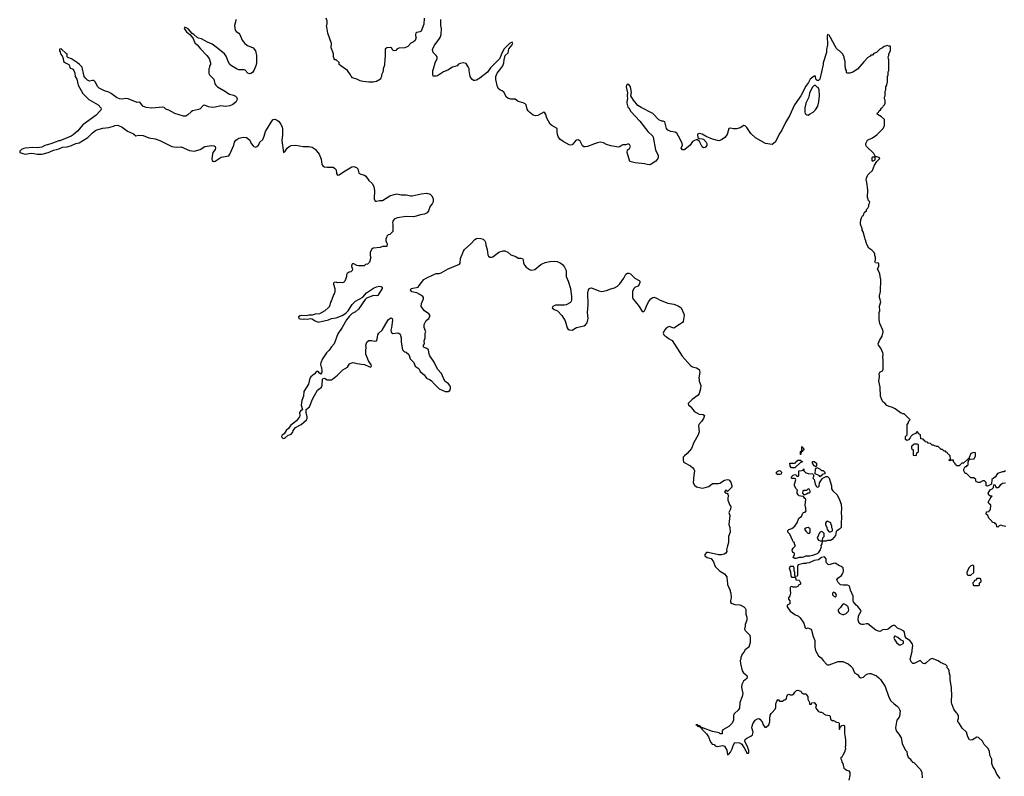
# Model space of a CAD drawing. Header units: inches. Extents: x 2473073 to 2657680, y 705365 to 849016.
# Tile 84 of 151: x 2489475 to 2502656, y 829160 to 839288. Entities that reach past the tile are written whole.
import ezdxf

# ---------------------------------------------------------------- set-up
doc = ezdxf.new("R2010")
doc.units = ezdxf.units.IN
doc.header["$MEASUREMENT"] = 0
for name, color, linetype in [('C4883', 7, 'Continuous'), ('C4892', 7, 'Continuous'), ('C4893', 7, 'Continuous'), ('C5802', 7, 'Continuous'), ('C5803', 7, 'Continuous')]:
    doc.layers.add(name, color=color, linetype=linetype)

msp = doc.modelspace()

# ---------------------------------------------------------------- linework, layer by layer
at = {"layer": 'C4883', "color": 5, "elevation": 80}
msp.add_lwpolyline([(2490000, 837665), (2489950, 837650), (2489890, 837625), (2489810, 837605), (2489770, 837583), (2489710, 837573), (2489650, 837579), (2489550, 837570), (2489530, 837565), (2489499, 837550), (2489475, 837530), (2489478, 837510), (2489516, 837496), (2489550, 837490), (2489630, 837501), (2489670, 837498), (2489708, 837488), (2489770, 837488), (2489792, 837492), (2489870, 837516), (2489930, 837543), (2489970, 837550), (2490000, 837561)], dxfattribs=at)
at = {"layer": 'C4892', "color": 5, "elevation": 80}
msp.add_lwpolyline([(2499046, 830000), (2499035, 829990), (2499029, 829970), (2499033, 829910), (2499014, 829870), (2498970, 829826), (2498890, 829782), (2498878, 829770), (2498878, 829730), (2498870, 829727), (2498854, 829730), (2498840, 829740), (2498750, 829762), (2498630, 829805), (2498624, 829804), (2498607, 829813), (2498593, 829813), (2498590, 829831), (2498558, 829838), (2498550, 829851), (2498528, 829850), (2498546, 829846), (2498548, 829830), (2498582, 829822), (2498592, 829808), (2498608, 829808), (2498609, 829790), (2498669, 829730), (2498698, 829690), (2498707, 829667), (2498708, 829650), (2498730, 829606), (2498746, 829590), (2498770, 829586), (2498786, 829570), (2498810, 829558), (2498890, 829572), (2498910, 829563), (2498942, 829510), (2498950, 829446), (2498970, 829455), (2498990, 829482), (2499015, 829530), (2499026, 829574), (2499050, 829612), (2499110, 829609), (2499130, 829601), (2499144, 829590), (2499167, 829547), (2499181, 829530), (2499210, 829470), (2499230, 829468), (2499236, 829484), (2499235, 829505), (2499225, 829530), (2499223, 829550), (2499191, 829610), (2499184, 829630), (2499189, 829651), (2499208, 829672), (2499264, 829696), (2499286, 829714), (2499293, 829750), (2499276, 829810), (2499279, 829830), (2499290, 829861), (2499319, 829910), (2499350, 829931), (2499370, 829932), (2499385, 829925), (2499414, 829890), (2499429, 829849), (2499450, 829818), (2499470, 829818), (2499505, 829850), (2499518, 829890), (2499516, 829930), (2499521, 829979), (2499535, 830000)], dxfattribs=at)
at = {"layer": 'C4893', "color": 5}
for points, elevation in [([(2492368, 839290), (2492370, 839278), (2492352, 839210), (2492360, 839150), (2492372, 839132), (2492410, 839108), (2492424, 839090), (2492455, 839015), (2492489, 838969), (2492523, 838943), (2492599, 838910), (2492631, 838870), (2492647, 838810), (2492647, 838710), (2492638, 838670), (2492610, 838610), (2492590, 838581), (2492570, 838567), (2492550, 838565), (2492530, 838571), (2492493, 838613), (2492479, 838619), (2492410, 838619), (2492386, 838626), (2492310, 838671), (2492289, 838689), (2492270, 838718), (2492239, 838799), (2492216, 838830), (2492125, 838905), (2492050, 838961), (2491990, 838987), (2491910, 839031), (2491870, 839041), (2491850, 839051), (2491807, 839090), (2491784, 839104), (2491730, 839165), (2491686, 839190), (2491679, 839170), (2491708, 839128), (2491752, 839092), (2491780, 839060), (2491797, 839037), (2491820, 838980), (2491853, 838950), (2491896, 838896), (2491979, 838810), (2492010, 838768), (2492028, 838710), (2492028, 838690), (2492018, 838670), (2492018, 838650), (2492009, 838631), (2492008, 838570), (2492018, 838550), (2492074, 838494), (2492089, 838430), (2492099, 838410), (2492122, 838390), (2492210, 838339), (2492284, 838290), (2492337, 838277), (2492364, 838264), (2492379, 838250), (2492387, 838230), (2492384, 838210), (2492370, 838186), (2492330, 838153), (2492290, 838133), (2492230, 838128), (2492170, 838135), (2492090, 838117), (2492050, 838113), (2492003, 838123), (2491950, 838144), (2491930, 838139), (2491890, 838094), (2491870, 838084), (2491790, 838067), (2491770, 838055), (2491727, 838013), (2491701, 837999), (2491670, 837995), (2491551, 838031), (2491470, 838078), (2491431, 838091), (2491410, 838111), (2491390, 838116), (2491244, 838104), (2491170, 838115), (2491122, 838130), (2491103, 838163), (2491085, 838185), (2491050, 838181), (2490928, 838228), (2490890, 838233), (2490850, 838226), (2490812, 838228), (2490770, 838246), (2490702, 838302), (2490670, 838318), (2490610, 838336), (2490541, 838370), (2490516, 838396), (2490488, 838450), (2490470, 838473), (2490450, 838476), (2490410, 838466), (2490381, 838481), (2490360, 838500), (2490339, 838530), (2490328, 838570), (2490318, 838630), (2490310, 838651), (2490277, 838690), (2490250, 838712), (2490170, 838764), (2490121, 838781), (2490111, 838791), (2490110, 838831), (2490096, 838836), (2490030, 838898), (2490008, 838892), (2490008, 838870), (2490016, 838856), (2490022, 838830), (2490043, 838803), (2490058, 838770), (2490064, 838730), (2490088, 838710), (2490135, 838690), (2490144, 838670), (2490145, 838645), (2490185, 838625), (2490199, 838610), (2490213, 838573), (2490217, 838530), (2490239, 838490), (2490257, 838410), (2490319, 838299), (2490399, 838219), (2490528, 838150), (2490561, 838110), (2490564, 838090), (2490561, 838079), (2490553, 838067), (2490499, 838010), (2490321, 837879), (2490250, 837796), (2490190, 837747), (2490163, 837730), (2490012, 837668), (2490000, 837665)], 80), ([(2494891, 839309), (2494886, 839230), (2494850, 839135), (2494830, 839125), (2494790, 839119), (2494779, 839110), (2494773, 839090), (2494773, 839073), (2494781, 839050), (2494780, 839040), (2494769, 839011), (2494749, 838991), (2494710, 838972), (2494672, 838928), (2494630, 838913), (2494552, 838908), (2494526, 838894), (2494510, 838878), (2494490, 838871), (2494470, 838882), (2494452, 838910), (2494437, 838917), (2494390, 838911), (2494370, 838892), (2494369, 838790), (2494362, 838770), (2494360, 838680), (2494342, 838630), (2494342, 838610), (2494335, 838585), (2494318, 838550), (2494318, 838530), (2494308, 838510), (2494306, 838490), (2494250, 838462), (2494208, 838452), (2494150, 838451), (2494070, 838461), (2494034, 838470), (2493990, 838491), (2493930, 838512), (2493911, 838531), (2493905, 838550), (2493865, 838610), (2493774, 838670), (2493754, 838690), (2493750, 838714), (2493714, 838750), (2493693, 838753), (2493684, 838764), (2493678, 838790), (2493678, 838830), (2493646, 838910), (2493651, 838970), (2493602, 839110), (2493586, 839190), (2493583, 839210), (2493591, 839229), (2493593, 839267), (2493579, 839310)], 80), ([(2500000, 838400), (2499932, 838268), (2499849, 838150), (2499779, 838001), (2499725, 837910), (2499676, 837810), (2499650, 837770), (2499590, 837651), (2499550, 837616), (2499458, 837630), (2499325, 837705), (2499264, 837764), (2499210, 837845), (2499190, 837865), (2499170, 837872), (2499120, 837840), (2499073, 837827), (2499030, 837827), (2498990, 837836), (2498970, 837831), (2498945, 837750), (2498913, 837710), (2498870, 837679), (2498833, 837667), (2498749, 837689), (2498666, 837726), (2498610, 837756), (2498570, 837767), (2498558, 837762), (2498549, 837751), (2498553, 837713), (2498570, 837699), (2498610, 837695), (2498630, 837687), (2498664, 837650), (2498674, 837630), (2498675, 837610), (2498657, 837583), (2498650, 837576), (2498630, 837571), (2498610, 837585), (2498576, 837656), (2498550, 837678), (2498530, 837678), (2498508, 837672), (2498483, 837657), (2498449, 837610), (2498378, 837550), (2498370, 837546), (2498350, 837547), (2498331, 837570), (2498347, 837610), (2498344, 837630), (2498317, 837690), (2498270, 837770), (2498250, 837783), (2498190, 837793), (2498151, 837810), (2498133, 837833), (2498110, 837922), (2498091, 837931), (2498070, 837931), (2498031, 837950), (2497950, 838031), (2497793, 838113), (2497750, 838141), (2497690, 838212), (2497656, 838270), (2497667, 838313), (2497653, 838390), (2497630, 838421), (2497610, 838427), (2497599, 838410), (2497596, 838390), (2497613, 838310), (2497609, 838269), (2497613, 838233), (2497602, 838190), (2497602, 838170), (2497618, 838118), (2497628, 838108), (2497658, 838058), (2497779, 837930), (2497882, 837790), (2497949, 837730), (2497956, 837716), (2497987, 837547), (2498021, 837470), (2498023, 837450), (2498016, 837430), (2497990, 837395), (2497930, 837355), (2497910, 837346), (2497874, 837350), (2497841, 837361), (2497714, 837370), (2497642, 837390), (2497606, 837510), (2497612, 837548), (2497637, 837563), (2497652, 837590), (2497638, 837618), (2497630, 837622), (2497610, 837622), (2497590, 837612), (2497550, 837612), (2497530, 837602), (2497510, 837585), (2497490, 837581), (2497390, 837599), (2497330, 837619), (2497290, 837639), (2497250, 837648), (2497210, 837641), (2497170, 837627), (2497078, 837590), (2497046, 837586), (2497028, 837588), (2497010, 837601), (2496980, 837660), (2496950, 837681), (2496930, 837677), (2496914, 837666), (2496870, 837614), (2496850, 837608), (2496830, 837615), (2496750, 837657), (2496708, 837690), (2496685, 837725), (2496676, 837750), (2496671, 837789), (2496671, 837831), (2496598, 837870), (2496578, 837890), (2496530, 837972), (2496517, 838017), (2496503, 838043), (2496490, 838051), (2496410, 838006), (2496382, 838002), (2496351, 838010), (2496304, 838044), (2496282, 838070), (2496268, 838090), (2496254, 838150), (2496244, 838164), (2496216, 838176), (2496150, 838191), (2496110, 838224), (2496050, 838224), (2496010, 838236), (2495991, 838250), (2495956, 838316), (2495934, 838334), (2495910, 838343), (2495890, 838359), (2495871, 838390), (2495848, 838488), (2495849, 838529), (2495867, 838573), (2495905, 838615), (2495942, 838670), (2495957, 838710), (2495961, 838750), (2495976, 838810), (2496014, 838846), (2496023, 838897), (2496070, 838950), (2496079, 838970), (2496070, 838986), (2496030, 838970), (2495960, 838900), (2495924, 838830), (2495902, 838770), (2495777, 838643), (2495736, 838584), (2495634, 838506), (2495590, 838481), (2495570, 838475), (2495550, 838476), (2495526, 838490), (2495507, 838530), (2495491, 838610), (2495491, 838630), (2495478, 838658), (2495450, 838702), (2495410, 838711), (2495370, 838702), (2495350, 838692), (2495330, 838672), (2495269, 838651), (2495206, 838614), (2495150, 838590), (2495070, 838539), (2495050, 838531), (2495012, 838532), (2495005, 838550), (2495006, 838610), (2495016, 838630), (2495036, 838710), (2495065, 838770), (2495062, 838790), (2495051, 838810), (2495011, 838851), (2495003, 838890), (2495030, 838948), (2495065, 838990), (2495105, 839050), (2495118, 839090), (2495121, 839170), (2495111, 839210), (2495111, 839290)], 80), ([(2500000, 838166), (2499986, 838110), (2499985, 838050), (2499990, 838034), (2500000, 838025)], 80), ([(2490000, 837561), (2490050, 837580), (2490112, 837588), (2490170, 837603), (2490229, 837631), (2490270, 837640), (2490389, 837710), (2490450, 837772), (2490490, 837803), (2490510, 837812), (2490590, 837838), (2490670, 837845), (2490730, 837861), (2490750, 837872), (2490790, 837876), (2490847, 837850), (2490917, 837797), (2491001, 837761), (2491030, 837735), (2491070, 837741), (2491130, 837740), (2491206, 837706), (2491290, 837693), (2491350, 837673), (2491510, 837592), (2491570, 837582), (2491635, 837585), (2491750, 837538), (2491810, 837530), (2491890, 837549), (2491953, 837593), (2492042, 837602), (2492078, 837598), (2492092, 837590), (2492098, 837570), (2492091, 837549), (2492062, 837510), (2492055, 837490), (2492047, 837427), (2492050, 837402), (2492070, 837389), (2492090, 837396), (2492173, 837447), (2492274, 837466), (2492290, 837488), (2492343, 837610), (2492352, 837650), (2492370, 837676), (2492410, 837701), (2492470, 837715), (2492511, 837711), (2492530, 837699), (2492554, 837674), (2492576, 837630), (2492599, 837599), (2492610, 837589), (2492630, 837584), (2492651, 837589), (2492671, 837609), (2492691, 837649), (2492730, 837683), (2492750, 837730), (2492768, 837790), (2492849, 837930), (2492869, 837951), (2492890, 837956), (2492915, 837950), (2492939, 837930), (2492969, 837890), (2492988, 837848), (2492992, 837828), (2492992, 837748), (2492984, 837670), (2493009, 837509), (2493030, 837528), (2493056, 837570), (2493081, 837590), (2493110, 837605), (2493170, 837609), (2493270, 837590), (2493347, 837593), (2493390, 837581), (2493430, 837553), (2493486, 837490), (2493510, 837422), (2493521, 837350), (2493533, 837333), (2493557, 837317), (2493590, 837312), (2493654, 837314), (2493670, 837312), (2493690, 837301), (2493710, 837279), (2493716, 837230), (2493730, 837207), (2493750, 837212), (2493810, 837253), (2493923, 837317), (2493950, 837321), (2493985, 837310), (2494003, 837290), (2494010, 837250), (2494016, 837236), (2494040, 837220), (2494089, 837209), (2494110, 837194), (2494150, 837137), (2494197, 837090), (2494214, 837050), (2494223, 837003), (2494221, 836890), (2494229, 836869), (2494241, 836861), (2494250, 836859), (2494291, 836869), (2494334, 836870), (2494432, 836930), (2494490, 836949), (2494524, 836956), (2494584, 836944), (2494650, 836942), (2494710, 836930), (2494730, 836930), (2494850, 836959), (2494925, 836965), (2494970, 836951), (2494993, 836930), (2495009, 836890), (2495009, 836850), (2494998, 836822), (2494970, 836792), (2494950, 836730), (2494930, 836704), (2494894, 836686), (2494842, 836678), (2494751, 836649), (2494647, 836653), (2494530, 836635), (2494490, 836618), (2494469, 836591), (2494464, 836570), (2494469, 836550), (2494469, 836451), (2494430, 836412), (2494406, 836410), (2494388, 836390), (2494387, 836373), (2494378, 836350), (2494378, 836330), (2494384, 836304), (2494395, 836290), (2494390, 836254), (2494332, 836252), (2494300, 836240), (2494206, 836230), (2494186, 836210), (2494169, 836171), (2494169, 836129), (2494175, 836110), (2494156, 836044), (2494130, 836014), (2494106, 836010), (2494087, 835993), (2494010, 835992), (2493990, 835998), (2493950, 836021), (2493930, 836018), (2493922, 836010), (2493917, 835990), (2493929, 835950), (2493928, 835930), (2493910, 835912), (2493886, 835910), (2493858, 835890), (2493849, 835871), (2493849, 835850), (2493838, 835810), (2493828, 835790), (2493810, 835772), (2493794, 835766), (2493750, 835771), (2493730, 835767), (2493710, 835775), (2493686, 835770), (2493678, 835762), (2493675, 835750), (2493694, 835690), (2493694, 835646), (2493683, 835617), (2493674, 835606), (2493649, 835530), (2493634, 835506), (2493623, 835450), (2493610, 835435), (2493559, 835390), (2493490, 835353), (2493430, 835345), (2493390, 835331), (2493347, 835333), (2493310, 835323), (2493250, 835327), (2493230, 835323), (2493209, 835310), (2493214, 835290), (2493230, 835284), (2493270, 835281), (2493290, 835285), (2493330, 835281), (2493370, 835287), (2493390, 835285), (2493421, 835261), (2493470, 835239), (2493610, 835269), (2493650, 835289), (2493710, 835296), (2493790, 835329), (2493840, 835360), (2493871, 835389), (2493926, 835474), (2493970, 835522), (2494067, 835573), (2494116, 835630), (2494210, 835696), (2494250, 835713), (2494290, 835721), (2494310, 835718), (2494326, 835706), (2494329, 835690), (2494270, 835596), (2494250, 835591), (2494210, 835596), (2494120, 835560), (2494099, 835541), (2494010, 835415), (2493970, 835379), (2493924, 835356), (2493884, 835316), (2493849, 835271), (2493792, 835168), (2493736, 835084), (2493684, 834950), (2493649, 834910), (2493617, 834863), (2493582, 834830), (2493529, 834750), (2493507, 834693), (2493504, 834676), (2493506, 834650), (2493514, 834634), (2493522, 834590), (2493521, 834570), (2493513, 834547), (2493510, 834544), (2493490, 834556), (2493470, 834581), (2493450, 834581), (2493416, 834544), (2493372, 834508), (2493358, 834490), (2493341, 834410), (2493279, 834310), (2493276, 834250), (2493252, 834190), (2493242, 834130), (2493262, 834070), (2493233, 834047), (2493221, 834030), (2493226, 833990), (2493222, 833970), (2493181, 833919), (2493102, 833858), (2493079, 833821), (2493041, 833790), (2493014, 833746), (2492990, 833727), (2492981, 833710), (2492983, 833703), (2492990, 833689), (2493010, 833682), (2493030, 833690), (2493070, 833728), (2493089, 833729), (2493110, 833738), (2493130, 833768), (2493135, 833790), (2493167, 833830), (2493245, 833870), (2493314, 833930), (2493325, 833950), (2493325, 833970), (2493311, 834030), (2493311, 834069), (2493353, 834107), (2493393, 834210), (2493424, 834256), (2493461, 834330), (2493516, 834370), (2493525, 834395), (2493528, 834472), (2493534, 834486), (2493555, 834490), (2493590, 834466), (2493650, 834469), (2493664, 834476), (2493730, 834529), (2493801, 834599), (2493862, 834638), (2493890, 834682), (2493930, 834701), (2493957, 834697), (2493990, 834685), (2494023, 834683), (2494050, 834675), (2494090, 834674), (2494150, 834645), (2494170, 834639), (2494178, 834642), (2494185, 834650), (2494181, 834670), (2494143, 834723), (2494111, 834810), (2494107, 834850), (2494115, 834910), (2494111, 834930), (2494121, 834970), (2494130, 834982), (2494150, 834993), (2494190, 834993), (2494230, 834986), (2494251, 834990), (2494261, 835010), (2494271, 835069), (2494281, 835090), (2494328, 835132), (2494410, 835269), (2494430, 835289), (2494450, 835299), (2494462, 835290), (2494464, 835264), (2494454, 835170), (2494444, 835130), (2494446, 835106), (2494470, 835087), (2494536, 835096), (2494550, 835094), (2494570, 835077), (2494584, 835030), (2494581, 834970), (2494602, 834870), (2494618, 834850), (2494630, 834842), (2494650, 834838), (2494686, 834806), (2494703, 834750), (2494750, 834699), (2494769, 834649), (2494810, 834625), (2494823, 834610), (2494837, 834577), (2494890, 834536), (2494921, 834490), (2494970, 834469), (2494990, 834455), (2495028, 834408), (2495090, 834349), (2495172, 834312), (2495210, 834310), (2495234, 834326), (2495244, 834350), (2495242, 834370), (2495233, 834390), (2495215, 834415), (2495168, 834448), (2495124, 834550), (2495069, 834610), (2495024, 834704), (2494966, 834790), (2494957, 834810), (2494947, 834867), (2494927, 834887), (2494890, 834901), (2494881, 834910), (2494882, 834930), (2494894, 834950), (2494892, 834990), (2494902, 835030), (2494905, 835090), (2494911, 835110), (2494891, 835170), (2494891, 835210), (2494917, 835263), (2494951, 835290), (2494972, 835330), (2494952, 835350), (2494893, 835393), (2494851, 835450), (2494854, 835490), (2494881, 835550), (2494881, 835570), (2494870, 835585), (2494831, 835611), (2494790, 835631), (2494727, 835647), (2494706, 835670), (2494714, 835690), (2494810, 835708), (2494821, 835730), (2494884, 835810), (2494917, 835830), (2495030, 835884), (2495050, 835890), (2495090, 835891), (2495119, 835901), (2495210, 835954), (2495365, 836015), (2495371, 836029), (2495377, 836090), (2495417, 836190), (2495430, 836210), (2495514, 836286), (2495570, 836346), (2495590, 836358), (2495610, 836363), (2495650, 836361), (2495679, 836350), (2495702, 836330), (2495712, 836310), (2495717, 836270), (2495733, 836210), (2495740, 836140), (2495750, 836121), (2495771, 836111), (2495790, 836110), (2495810, 836115), (2495890, 836177), (2495946, 836194), (2495970, 836194), (2496010, 836176), (2496050, 836141), (2496117, 836117), (2496150, 836096), (2496190, 836097), (2496208, 836090), (2496215, 836075), (2496221, 836030), (2496237, 835997), (2496257, 835977), (2496310, 835941), (2496330, 835936), (2496370, 835943), (2496451, 836010), (2496470, 836021), (2496510, 836038), (2496570, 836053), (2496630, 836058), (2496670, 836051), (2496710, 836034), (2496743, 836010), (2496770, 835974), (2496789, 835930), (2496791, 835850), (2496818, 835790), (2496849, 835690), (2496862, 835578), (2496863, 835530), (2496850, 835503), (2496790, 835472), (2496770, 835466), (2496671, 835469), (2496650, 835465), (2496614, 835450), (2496604, 835430), (2496629, 835410), (2496673, 835390), (2496734, 835330), (2496776, 835256), (2496804, 835164), (2496813, 835150), (2496830, 835138), (2496870, 835132), (2496930, 835170), (2497030, 835191), (2497050, 835203), (2497070, 835232), (2497082, 835270), (2497084, 835290), (2497077, 835370), (2497086, 835470), (2497079, 835630), (2497089, 835670), (2497102, 835690), (2497110, 835696), (2497130, 835701), (2497230, 835660), (2497270, 835651), (2497330, 835661), (2497390, 835687), (2497440, 835700), (2497478, 835722), (2497509, 835751), (2497562, 835830), (2497590, 835881), (2497610, 835897), (2497630, 835896), (2497650, 835888), (2497710, 835828), (2497770, 835799), (2497776, 835790), (2497777, 835770), (2497770, 835743), (2497750, 835721), (2497710, 835702), (2497698, 835690), (2497678, 835650), (2497678, 835570), (2497689, 835549), (2497738, 835490), (2497748, 835470), (2497770, 835448), (2497810, 835382), (2497830, 835382), (2497838, 835390), (2497850, 835408), (2497866, 835454), (2497894, 835510), (2497923, 835550), (2497950, 835569), (2497970, 835573), (2498001, 835561), (2498050, 835532), (2498150, 835492), (2498230, 835479), (2498290, 835459), (2498331, 835431), (2498367, 835350), (2498369, 835330), (2498358, 835250), (2498350, 835235), (2498310, 835206), (2498230, 835161), (2498170, 835181), (2498135, 835165), (2498108, 835130), (2498089, 835090), (2498098, 835070), (2498110, 835058), (2498130, 835049), (2498160, 835020), (2498210, 834993), (2498342, 834782), (2498457, 834657), (2498482, 834642), (2498534, 834630), (2498570, 834605), (2498582, 834570), (2498568, 834492), (2498569, 834470), (2498571, 834450), (2498593, 834390), (2498590, 834347), (2498570, 834286), (2498557, 834263), (2498478, 834202), (2498422, 834150), (2498428, 834130), (2498450, 834114), (2498504, 834050), (2498530, 834028), (2498570, 834009), (2498623, 834003), (2498642, 833990), (2498629, 833950), (2498604, 833910), (2498567, 833870), (2498561, 833850), (2498572, 833770), (2498558, 833730), (2498501, 833630), (2498470, 833550), (2498410, 833481), (2498373, 833450), (2498357, 833430), (2498355, 833390), (2498362, 833370), (2498370, 833362), (2498456, 833316), (2498487, 833290), (2498500, 833270), (2498507, 833247), (2498498, 833190), (2498492, 833090), (2498510, 833059), (2498537, 833037), (2498610, 833019), (2498650, 833024), (2498699, 833041), (2498750, 833081), (2498830, 833078), (2498850, 833083), (2498910, 833123), (2498950, 833132), (2498970, 833128), (2498996, 833096), (2499009, 833050), (2499008, 833030), (2498950, 832974), (2498930, 832991), (2498909, 832970), (2498928, 832950), (2498948, 832948), (2498956, 832936), (2498962, 832910), (2498955, 832890), (2498956, 832856), (2498982, 832790), (2498994, 832770), (2498990, 832734), (2498969, 832690), (2498982, 832650), (2498969, 832530), (2498982, 832490), (2498988, 832430), (2498962, 832370), (2498966, 832290), (2498946, 832226), (2498939, 832190), (2498941, 832170), (2498930, 832147), (2498907, 832133), (2498870, 832123), (2498830, 832126), (2498690, 832156), (2498670, 832156), (2498649, 832130), (2498649, 832110), (2498678, 832090), (2498730, 832075), (2498761, 832030), (2498787, 831970), (2498810, 831941), (2498844, 831910), (2498909, 831870), (2498942, 831830), (2498942, 831810), (2498948, 831788), (2498949, 831729), (2498987, 831647), (2498987, 831633), (2498995, 831610), (2498999, 831550), (2498997, 831530), (2498989, 831510), (2498990, 831488), (2499014, 831474), (2499050, 831462), (2499115, 831455), (2499130, 831449), (2499170, 831428), (2499188, 831410), (2499195, 831395), (2499198, 831330), (2499208, 831290), (2499208, 831250), (2499189, 831190), (2499189, 831170), (2499178, 831130), (2499186, 831110), (2499248, 831050), (2499255, 831010), (2499255, 830950), (2499235, 830890), (2499189, 830851), (2499170, 830822), (2499145, 830795), (2499129, 830751), (2499129, 830730), (2499122, 830710), (2499125, 830670), (2499149, 830570), (2499166, 830546), (2499209, 830510), (2499214, 830486), (2499209, 830470), (2499166, 830434), (2499144, 830390), (2499139, 830350), (2499154, 830270), (2499146, 830230), (2499117, 830150), (2499109, 830071), (2499095, 830045), (2499046, 830000)], 80), ([(2500000, 832737), (2499999, 832750), (2499988, 832790), (2499998, 832870), (2499983, 832883), (2499970, 832906), (2499930, 832908), (2499910, 832915), (2499895, 832930), (2499884, 832950), (2499882, 832978), (2499886, 832990), (2499870, 833006), (2499849, 833050), (2499849, 833071), (2499866, 833130), (2499862, 833142), (2499847, 833147), (2499810, 833146), (2499806, 833150), (2499808, 833170), (2499830, 833192), (2499850, 833202), (2499873, 833193), (2499878, 833178), (2499890, 833174), (2499902, 833178), (2499906, 833190), (2499906, 833250), (2499947, 833253), (2499962, 833258), (2499970, 833274), (2499974, 833270), (2499974, 833250), (2500000, 833224)], 60), ([(2500000, 832986), (2499970, 832986), (2499958, 832982), (2499954, 832950), (2499970, 832934), (2499990, 832934), (2500000, 832938)], 60), ([(2500000, 832108), (2499993, 832107), (2499970, 832094), (2499950, 832089), (2499910, 832089), (2499870, 832075), (2499850, 832075), (2499829, 832089), (2499848, 832130), (2499847, 832147), (2499830, 832158), (2499822, 832170), (2499818, 832190), (2499830, 832214), (2499858, 832242), (2499858, 832250), (2499846, 832270), (2499846, 832290), (2499836, 832296), (2499820, 832320), (2499783, 832403), (2499758, 832430), (2499758, 832450), (2499770, 832462), (2499810, 832476), (2499852, 832508), (2499885, 832555), (2499905, 832615), (2499942, 832638), (2499958, 832682), (2499966, 832690), (2499990, 832698), (2500000, 832708)], 60), ([(2500000, 832483), (2499985, 832475), (2499982, 832470), (2500000, 832440), (2500000, 832440)], 60), ([(2500000, 832010), (2499966, 832010), (2499898, 831990), (2499886, 831970), (2499886, 831850), (2499882, 831838), (2499870, 831834), (2499858, 831838), (2499854, 831850), (2499854, 831890), (2499842, 831910), (2499842, 831950), (2499834, 831970), (2499789, 831970), (2499775, 831950), (2499796, 831896), (2499798, 831850), (2499807, 831827), (2499847, 831827), (2499862, 831822), (2499866, 831790), (2499910, 831786), (2499926, 831750), (2499926, 831730), (2499903, 831717), (2499890, 831702), (2499870, 831694), (2499830, 831694), (2499810, 831702), (2499790, 831694), (2499789, 831651), (2499795, 831610), (2499784, 831576), (2499768, 831550), (2499768, 831530), (2499786, 831510), (2499786, 831470), (2499750, 831452), (2499750, 831428), (2499789, 831370), (2499850, 831326), (2499903, 831303), (2499923, 831283), (2499974, 831210), (2499990, 831146), (2500000, 831142)], 60), ([(2499535, 830000), (2499542, 830010), (2499590, 830058), (2499598, 830082), (2499598, 830130), (2499610, 830166), (2499630, 830186), (2499648, 830168), (2499688, 830168), (2499710, 830182), (2499732, 830188), (2499740, 830200), (2499745, 830230), (2499754, 830250), (2499770, 830258), (2499789, 830249), (2499814, 830250), (2499837, 830263), (2499850, 830286), (2499874, 830310), (2499890, 830315), (2499930, 830298), (2499943, 830283), (2499970, 830266), (2500000, 830262)], 80)]:
    msp.add_lwpolyline(points, dxfattribs=dict(at, elevation=elevation))
at = {"layer": 'C4893', "color": 5, "elevation": 60}
for points in [[(2499930, 833466), (2499926, 833470), (2499926, 833510), (2499942, 833518), (2499946, 833530), (2499946, 833570), (2499950, 833574), (2499958, 833558), (2499970, 833554), (2499974, 833530), (2499958, 833522), (2499950, 833506), (2499938, 833502), (2499934, 833470)], [(2499850, 833288), (2499808, 833290), (2499789, 833310), (2499786, 833350), (2499847, 833353), (2499862, 833358), (2499866, 833370), (2499890, 833394), (2499930, 833394), (2499938, 833378), (2499953, 833373), (2499950, 833366), (2499930, 833366)], [(2499650, 833198), (2499620, 833200), (2499606, 833210), (2499608, 833230), (2499630, 833251), (2499652, 833252), (2499672, 833232), (2499670, 833206)]]:
    msp.add_lwpolyline(points, close=True, dxfattribs=at)
at = {"layer": 'C5802', "color": 5}
for points, elevation in [([(2500236, 830000), (2500246, 829990), (2500263, 829983), (2500316, 829976), (2500327, 829967), (2500330, 829926), (2500350, 829906), (2500370, 829906), (2500410, 829886), (2500442, 829882), (2500446, 829870), (2500446, 829790), (2500450, 829786), (2500454, 829790), (2500458, 829822), (2500473, 829827), (2500478, 829842), (2500510, 829846), (2500516, 829836), (2500515, 829730), (2500522, 829710), (2500529, 829650), (2500528, 829568), (2500524, 829556), (2500529, 829530), (2500516, 829484), (2500496, 829444), (2500482, 829418), (2500466, 829410), (2500467, 829393), (2500476, 829376), (2500482, 829350), (2500495, 829330), (2500509, 829269), (2500550, 829242), (2500574, 829234), (2500588, 829210), (2500588, 829170), (2500575, 829110)], 80), ([(2501259, 830000), (2501259, 829981), (2501248, 829952), (2501217, 829910), (2501212, 829890), (2501201, 829810), (2501208, 829770), (2501244, 829724), (2501274, 829674), (2501290, 829601), (2501330, 829515), (2501349, 829490), (2501357, 829450), (2501370, 829418), (2501395, 829395), (2501408, 829370), (2501422, 829362), (2501429, 829350), (2501445, 829345), (2501532, 829250), (2501550, 829210), (2501558, 829138)], 60), ([(2502601, 829130), (2502556, 829190), (2502527, 829250), (2502501, 829290), (2502488, 829330), (2502488, 829390), (2502463, 829443), (2502457, 829497), (2502435, 829535), (2502386, 829586), (2502362, 829630), (2502310, 829678), (2502290, 829685), (2502232, 829648), (2502210, 829645), (2502188, 829648), (2502166, 829690), (2502151, 829751), (2502090, 829805), (2502051, 829871), (2502032, 829890), (2502032, 829910), (2502045, 829935), (2502041, 829970), (2502024, 830000)], 60)]:
    msp.add_lwpolyline(points, dxfattribs=dict(at, elevation=elevation))
at = {"layer": 'C5803', "color": 5}
for points, elevation in [([(2502670, 833251), (2502650, 833238), (2502630, 833238), (2502565, 833215), (2502535, 833165), (2502510, 833152), (2502489, 833131), (2502486, 833070), (2502430, 833042), (2502414, 833050), (2502412, 833092), (2502390, 833114), (2502370, 833114), (2502330, 833094), (2502310, 833094), (2502284, 833104), (2502274, 833110), (2502273, 833133), (2502250, 833154), (2502210, 833154), (2502150, 833214), (2502130, 833214), (2502114, 833250), (2502114, 833270), (2502130, 833306), (2502150, 833306), (2502158, 833322), (2502172, 833328), (2502173, 833367), (2502182, 833398), (2502193, 833407), (2502252, 833410), (2502271, 833450), (2502270, 833491), (2502250, 833496), (2502210, 833482), (2502186, 833426), (2502186, 833414), (2502170, 833412), (2502110, 833352), (2502089, 833351), (2502050, 833314), (2502030, 833314), (2502018, 833318), (2502010, 833334), (2501998, 833338), (2501994, 833350), (2501974, 833370), (2501974, 833390), (2501970, 833394), (2501946, 833394), (2501946, 833390), (2501930, 833382), (2501914, 833390), (2501934, 833406), (2501932, 833450), (2501910, 833474), (2501898, 833478), (2501890, 833494), (2501878, 833498), (2501870, 833514), (2501850, 833514), (2501830, 833534), (2501810, 833534), (2501770, 833574), (2501750, 833574), (2501724, 833584), (2501710, 833594), (2501690, 833594), (2501670, 833614), (2501638, 833618), (2501630, 833634), (2501598, 833638), (2501593, 833653), (2501578, 833658), (2501570, 833674), (2501538, 833678), (2501532, 833732), (2501518, 833738), (2501514, 833750), (2501490, 833774), (2501466, 833750), (2501429, 833731), (2501406, 833710), (2501398, 833690), (2501375, 833665), (2501350, 833654), (2501334, 833670), (2501334, 833710), (2501354, 833730), (2501354, 833870), (2501374, 833890), (2501374, 833910), (2501394, 833930), (2501314, 834010), (2501293, 834013), (2501282, 834022), (2501266, 834026), (2501197, 834077), (2501158, 834098), (2501114, 834110), (2501085, 834125), (2501057, 834157), (2501032, 834172), (2501010, 834214), (2500998, 834250), (2500996, 834370), (2500978, 834450), (2500986, 834510), (2500981, 834550), (2500991, 834570), (2501025, 834590), (2501030, 834598), (2501035, 834610), (2501036, 834650), (2501036, 834730), (2501031, 834770), (2501035, 834810), (2501031, 834830), (2501001, 834890), (2500973, 834930), (2500968, 834950), (2500987, 834993), (2501021, 835050), (2501033, 835110), (2501031, 835130), (2500990, 835222), (2500979, 835270), (2500981, 835370), (2500991, 835390), (2500987, 835453), (2501001, 835510), (2500985, 835570), (2500985, 835590), (2500998, 835650), (2501005, 835810), (2500992, 835850), (2500991, 835891), (2500958, 835950), (2500976, 835990), (2500977, 836017), (2500971, 836031), (2500930, 836034), (2500925, 836050), (2500932, 836070), (2500932, 836110), (2500922, 836130), (2500922, 836150), (2500912, 836170), (2500882, 836202), (2500842, 836230), (2500818, 836270), (2500805, 836305), (2500802, 836330), (2500792, 836350), (2500791, 836370), (2500765, 836450), (2500752, 836470), (2500751, 836490), (2500732, 836550), (2500732, 836570), (2500734, 836610), (2500744, 836636), (2500758, 836662), (2500772, 836668), (2500778, 836702), (2500790, 836706), (2500798, 836722), (2500810, 836726), (2500813, 836747), (2500830, 836766), (2500842, 836790), (2500844, 836816), (2500853, 836833), (2500854, 836850), (2500833, 836873), (2500833, 836887), (2500825, 836910), (2500827, 837010), (2500817, 837110), (2500806, 837150), (2500810, 837166), (2500831, 837210), (2500846, 837230), (2500890, 837268), (2500920, 837340), (2500951, 837390), (2500991, 837430), (2500982, 837442), (2500948, 837452), (2500932, 837452), (2500910, 837498), (2500811, 837590), (2500801, 837610), (2500802, 837630), (2500825, 837675), (2500890, 837706), (2500950, 837748), (2501031, 837829), (2501052, 837868), (2501051, 837951), (2501014, 837990), (2500958, 838018), (2500954, 838030), (2500958, 838042), (2500974, 838050), (2500982, 838070), (2500997, 838083), (2501010, 838106), (2501054, 838150), (2501062, 838170), (2501062, 838210), (2501054, 838230), (2501054, 838250), (2501062, 838270), (2501062, 838330), (2501071, 838349), (2501072, 838390), (2501082, 838410), (2501082, 838430), (2501091, 838449), (2501093, 838527), (2501102, 838550), (2501102, 838590), (2501112, 838610), (2501112, 838750), (2501104, 838764), (2501102, 838790), (2501112, 838810), (2501112, 838830), (2501132, 838870), (2501134, 838930), (2501130, 838934), (2501110, 838934), (2501090, 838942), (2501067, 838933), (2501046, 838930), (2501026, 838910), (2500990, 838894), (2500946, 838850), (2500910, 838834), (2500890, 838814), (2500870, 838812), (2500860, 838800), (2500830, 838782), (2500774, 838726), (2500750, 838692), (2500690, 838625), (2500630, 838585), (2500590, 838572), (2500550, 838574), (2500544, 838584), (2500542, 838610), (2500532, 838630), (2500531, 838651), (2500525, 838665), (2500525, 838730), (2500512, 838772), (2500511, 838791), (2500492, 838830), (2500451, 838871), (2500430, 838882), (2500410, 838902), (2500390, 838932), (2500330, 839052), (2500310, 839082), (2500290, 839092), (2500285, 839070), (2500289, 838950), (2500275, 838890), (2500275, 838850), (2500229, 838710), (2500229, 838690), (2500186, 838490), (2500170, 838474), (2500150, 838474), (2500134, 838490), (2500130, 838534), (2500110, 838532), (2500055, 838490), (2500033, 838447), (2500007, 838413), (2500000, 838400)], 80), ([(2500000, 838025), (2500013, 838013), (2500030, 838012), (2500050, 838025), (2500098, 838050), (2500130, 838082), (2500159, 838130), (2500174, 838190), (2500182, 838270), (2500178, 838350), (2500162, 838382), (2500150, 838386), (2500130, 838406), (2500110, 838406), (2500090, 838386), (2500063, 838337), (2500050, 838306), (2500038, 838250), (2500001, 838170), (2500000, 838166)], 80), ([(2500000, 833224), (2500002, 833222), (2500032, 833212), (2500094, 833210), (2500102, 833190), (2500102, 833170), (2500094, 833150), (2500110, 833134), (2500117, 833117), (2500122, 833070), (2500140, 833040), (2500150, 833032), (2500167, 833033), (2500176, 833044), (2500182, 833090), (2500216, 833144), (2500227, 833153), (2500270, 833174), (2500290, 833172), (2500310, 833151), (2500343, 833050), (2500342, 833010), (2500360, 832980), (2500419, 832930), (2500450, 832862), (2500470, 832802), (2500478, 832742), (2500473, 832690), (2500478, 832630), (2500471, 832550), (2500471, 832490), (2500452, 832470), (2500412, 832448), (2500404, 832436), (2500395, 832385), (2500350, 832328), (2500330, 832318), (2500290, 832318), (2500270, 832308), (2500233, 832307), (2500218, 832302), (2500212, 832270), (2500202, 832250), (2500205, 832230), (2500191, 832190), (2500163, 832150), (2500150, 832139), (2500090, 832115), (2500052, 832108), (2500000, 832108)], 60), ([(2502675, 832505), (2502633, 832513), (2502610, 832522), (2502587, 832513), (2502570, 832494), (2502558, 832498), (2502553, 832533), (2502538, 832538), (2502530, 832554), (2502498, 832558), (2502493, 832573), (2502450, 832614), (2502434, 832650), (2502414, 832670), (2502418, 832702), (2502453, 832707), (2502458, 832722), (2502472, 832730), (2502474, 832790), (2502450, 832814), (2502442, 832830), (2502478, 832902), (2502494, 832910), (2502470, 832912), (2502450, 832925), (2502438, 832950), (2502466, 832994), (2502494, 833010), (2502513, 833027), (2502518, 833062), (2502530, 833066), (2502538, 833038), (2502547, 833027), (2502568, 833028), (2502590, 833039), (2502610, 833068), (2502630, 833082), (2502670, 833089)], 80), ([(2500000, 832938), (2500010, 832942), (2500030, 832954), (2500050, 832954), (2500056, 832964), (2500056, 832976), (2500042, 833002), (2500030, 833006), (2500010, 832986), (2500000, 832986)], 60), ([(2500000, 832708), (2500002, 832710), (2500000, 832737)], 60), ([(2500000, 832440), (2500030, 832412), (2500050, 832414), (2500058, 832430), (2500058, 832470), (2500055, 832475), (2500030, 832489), (2500010, 832488), (2500000, 832483)], 60), ([(2502024, 830000), (2502018, 830010), (2501980, 830060), (2501954, 830130), (2501951, 830150), (2501954, 830270), (2501947, 830310), (2501951, 830350), (2501931, 830450), (2501931, 830511), (2501922, 830530), (2501918, 830570), (2501910, 830594), (2501893, 830613), (2501890, 830634), (2501873, 830653), (2501803, 830683), (2501770, 830706), (2501690, 830736), (2501657, 830723), (2501610, 830678), (2501590, 830666), (2501570, 830672), (2501530, 830711), (2501450, 830671), (2501430, 830672), (2501410, 830692), (2501396, 830730), (2501422, 830830), (2501421, 830850), (2501431, 830910), (2501426, 830930), (2501410, 830956), (2501390, 830976), (2501345, 831005), (2501331, 831031), (2501319, 831090), (2501310, 831101), (2501270, 831127), (2501224, 831144), (2501190, 831177), (2501170, 831179), (2501150, 831171), (2501107, 831133), (2501090, 831126), (2501030, 831121), (2500990, 831098), (2500970, 831101), (2500936, 831116), (2500830, 831199), (2500810, 831203), (2500770, 831191), (2500750, 831191), (2500730, 831196), (2500711, 831210), (2500699, 831250), (2500702, 831310), (2500738, 831370), (2500737, 831377), (2500732, 831390), (2500694, 831434), (2500671, 831451), (2500637, 831497), (2500631, 831510), (2500631, 831570), (2500596, 831650), (2500590, 831692), (2500578, 831710), (2500559, 831719), (2500498, 831718), (2500465, 831725), (2500433, 831753), (2500416, 831790), (2500427, 831813), (2500475, 831850), (2500491, 831870), (2500501, 831890), (2500505, 831910), (2500498, 831950), (2500472, 831970), (2500450, 831976), (2500390, 832011), (2500366, 832010), (2500310, 831991), (2500297, 831997), (2500276, 832016), (2500271, 832031), (2500271, 832071), (2500250, 832096), (2500209, 832091), (2500170, 832056), (2500110, 832051), (2500042, 832018), (2500010, 832011), (2500000, 832010)], 60), ([(2500000, 831142), (2500010, 831138), (2500030, 831148), (2500068, 831128), (2500076, 831116), (2500099, 831030), (2500118, 830978), (2500121, 830890), (2500130, 830845), (2500150, 830804), (2500170, 830774), (2500205, 830745), (2500230, 830709), (2500278, 830658), (2500290, 830650), (2500310, 830653), (2500430, 830699), (2500495, 830695), (2500565, 830665), (2500598, 830638), (2500622, 830610), (2500650, 830544), (2500690, 830521), (2500713, 830490), (2500730, 830476), (2500770, 830487), (2500802, 830518), (2500829, 830531), (2500850, 830537), (2500870, 830537), (2500943, 830503), (2500977, 830477), (2500997, 830457), (2501062, 830362), (2501110, 830221), (2501139, 830170), (2501181, 830130), (2501221, 830101), (2501240, 830080), (2501254, 830054), (2501260, 830030), (2501259, 830000)], 60), ([(2500000, 830262), (2500002, 830262), (2500006, 830250), (2500026, 830230), (2500027, 830193), (2500047, 830147), (2500050, 830126), (2500073, 830127), (2500078, 830142), (2500110, 830146), (2500136, 830116), (2500136, 830104), (2500128, 830090), (2500140, 830060), (2500170, 830026), (2500190, 830018), (2500210, 830018), (2500226, 830010), (2500236, 830000)], 80)]:
    msp.add_lwpolyline(points, dxfattribs=dict(at, elevation=elevation))
for points, elevation in [([(2500893, 837447), (2500882, 837438), (2500882, 837402), (2500890, 837394), (2500910, 837402), (2500927, 837413), (2500926, 837446)], 80), ([(2501490, 833606), (2501450, 833606), (2501438, 833602), (2501433, 833587), (2501418, 833582), (2501414, 833570), (2501414, 833550), (2501434, 833530), (2501434, 833470), (2501438, 833458), (2501470, 833454), (2501482, 833458), (2501486, 833490), (2501502, 833498), (2501506, 833510), (2501506, 833590), (2501502, 833602)], 80), ([(2500130, 833306), (2500110, 833318), (2500089, 833350), (2500090, 833374), (2500110, 833374), (2500142, 833350), (2500140, 833320), (2500134, 833306)], 60), ([(2500190, 833168), (2500182, 833182), (2500126, 833210), (2500128, 833270), (2500146, 833294), (2500192, 833272), (2500210, 833254), (2500233, 833253), (2500254, 833230), (2500253, 833207), (2500218, 833202), (2500213, 833187), (2500198, 833182)], 60), ([(2500290, 832575), (2500274, 832570), (2500262, 832550), (2500262, 832530), (2500282, 832490), (2500284, 832464), (2500310, 832434), (2500330, 832434), (2500350, 832442), (2500358, 832450), (2500358, 832470), (2500348, 832488), (2500348, 832510), (2500338, 832530), (2500335, 832555)], 60), ([(2500210, 832435), (2500190, 832428), (2500182, 832418), (2500152, 832350), (2500170, 832322), (2500190, 832314), (2500210, 832314), (2500222, 832318), (2500228, 832352), (2500246, 832370), (2500246, 832410), (2500226, 832430)], 60), ([(2502230, 831986), (2502210, 831978), (2502182, 831950), (2502154, 831890), (2502158, 831858), (2502170, 831854), (2502210, 831854), (2502246, 831890), (2502246, 831970), (2502242, 831982)], 80), ([(2502330, 831806), (2502290, 831806), (2502273, 831787), (2502258, 831782), (2502253, 831767), (2502234, 831750), (2502238, 831718), (2502250, 831714), (2502310, 831714), (2502322, 831718), (2502326, 831750), (2502342, 831758), (2502346, 831770), (2502342, 831802)], 80), ([(2500370, 831626), (2500354, 831610), (2500354, 831590), (2500374, 831570), (2500390, 831562), (2500406, 831570), (2500408, 831590), (2500390, 831618)], 60), ([(2500510, 831468), (2500490, 831458), (2500462, 831418), (2500432, 831390), (2500431, 831370), (2500450, 831346), (2500488, 831328), (2500510, 831326), (2500539, 831341), (2500560, 831360), (2500569, 831370), (2500574, 831390), (2500568, 831430), (2500550, 831448)], 60), ([(2501195, 831035), (2501186, 831034), (2501178, 831010), (2501185, 830990), (2501211, 830950), (2501250, 830918), (2501270, 830921), (2501300, 830940), (2501308, 830950), (2501306, 830970), (2501265, 830985), (2501230, 831018)], 60)]:
    msp.add_lwpolyline(points, close=True, dxfattribs=dict(at, elevation=elevation))

doc.saveas('drawing.dxf')
